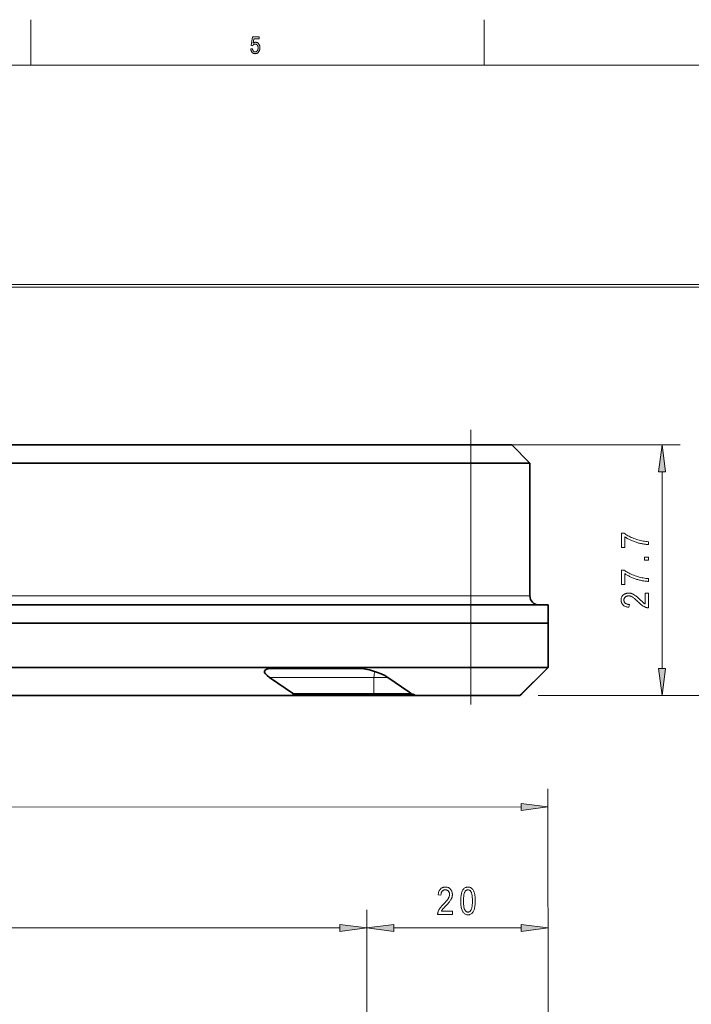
# Model space of a CAD drawing. Extents: x 5 to 415, y 5 to 296.
# Tile 13 of 50: x 193 to 267, y 187 to 296. Entities that reach past the tile are written whole.
import ezdxf

# ---------------------------------------------------------------- set-up
doc = ezdxf.new("R2010")
doc.units = 0
doc.linetypes.add('DASHDOT', pattern=[18.5, 12, -3, 0.5, -3])

msp = doc.modelspace()

# ---------------------------------------------------------------- linework, layer by layer
at = {"color": 7, "lineweight": 13, "ltscale": 0.125}
for p, q in [((194.5, 296), (194.5, 291)), ((244.5, 291), (244.5, 296))]:
    msp.add_line(p, q, dxfattribs=at)
at = {"color": 7, "lineweight": 13}
for p, q in [((10, 291), (410, 291)), ((180.608902, 266.507294), (275.099182, 266.507294)), ((185.373901, 266.797272), (285.60614, 266.797272)), ((245.0439, 249.097275), (266.122437, 249.097275)), ((264.122437, 224.421616), (264.122437, 246.12294)), ((50.136398, 232.447281), (243.0439, 232.447281)), ((250.443893, 221.447281), (275.099182, 221.447281)), ((250.443893, 221.447281), (285.60614, 221.447281)), ((251.543854, 176.528748), (251.543076, 211.153519)), ((44.612492, 209.14888), (248.568787, 209.153442)), ((231.5439, 161.478638), (231.5439, 197.811172)), ((231.5439, 161.478638), (231.5439, 197.811172)), ((251.5439, 176.528748), (251.5439, 197.811172)), ((94.265732, 195.811172), (228.569565, 195.811172))]:
    msp.add_line(p, q, dxfattribs=at)
at = {"color": 7, "linetype": 'DASHDOT', "lineweight": 13, "ltscale": 0.4995}
msp.add_line((243.044052, 250.762283), (243.044052, 230.782288), dxfattribs=at)
at = {"color": 7, "lineweight": 35}
for p, q in [((243.0439, 249.097275), (138.346405, 249.097275)), ((243.0439, 247.097275), (50.136398, 247.097275)), ((243.0439, 231.447281), (50.136509, 231.447281)), ((243.043793, 229.447281), (50.136398, 229.447281)), ((243.0439, 229.447281), (50.136509, 229.447281)), ((243.0439, 224.547287), (50.136398, 224.547287)), ((223.407486, 221.447281), (185.832718, 221.447281))]:
    msp.add_line(p, q, dxfattribs=at)
at = {"color": 7, "lineweight": 35, "ltscale": 0.112501}
msp.add_line((247.5439, 249.097275), (243.043854, 249.097275), dxfattribs=at)
at = {"color": 7, "lineweight": 13, "ltscale": 0.05}
for p, q in [((243.0439, 247.097275), (243.0439, 249.097275)), ((243.043686, 229.447281), (243.043686, 231.447281))]:
    msp.add_line(p, q, dxfattribs=at)
at = {"color": 7, "lineweight": 35, "ltscale": 0.070711}
msp.add_line((249.5439, 247.097275), (247.5439, 249.097275), dxfattribs=at)
at = {"color": 7, "lineweight": 35, "ltscale": 0.162503}
msp.add_line((249.5439, 247.097275), (243.043762, 247.097275), dxfattribs=at)
at = {"color": 7, "lineweight": 13, "ltscale": 0.36625}
msp.add_line((243.043762, 232.447281), (243.043762, 247.097275), dxfattribs=at)
at = {"color": 7, "lineweight": 35, "ltscale": 0.36625}
msp.add_line((249.5439, 232.447281), (249.5439, 247.097275), dxfattribs=at)
at = {"color": 7, "lineweight": 13, "ltscale": 0.025}
msp.add_line((243.043732, 231.447281), (243.043732, 232.447281), dxfattribs=at)
at = {"color": 7, "lineweight": 13, "ltscale": 0.162503}
msp.add_line((249.5439, 232.447281), (243.043762, 232.447281), dxfattribs=at)
at = {"color": 7, "linetype": 'DASHDOT', "lineweight": 13, "ltscale": 0.3}
msp.add_line((243.044052, 220.447281), (243.044052, 232.447281), dxfattribs=at)
at = {"color": 7, "lineweight": 35, "ltscale": 0.212501}
for p, q in [((251.5439, 231.447281), (243.043869, 231.447281)), ((243.043869, 229.447281), (251.5439, 229.447281))]:
    msp.add_line(p, q, dxfattribs=at)
at = {"color": 7, "lineweight": 35, "ltscale": 0.05}
msp.add_line((251.5439, 229.447281), (251.5439, 231.447281), dxfattribs=at)
at = {"color": 7, "lineweight": 13, "ltscale": 0.1225}
msp.add_line((243.043686, 224.547287), (243.043686, 229.447281), dxfattribs=at)
at = {"color": 7, "lineweight": 35, "ltscale": 0.212505}
for p, q in [((243.043686, 229.447281), (251.5439, 229.447281)), ((251.5439, 224.547287), (243.043686, 224.547287))]:
    msp.add_line(p, q, dxfattribs=at)
at = {"color": 7, "lineweight": 35, "ltscale": 0.1225}
msp.add_line((251.5439, 224.547287), (251.5439, 229.447281), dxfattribs=at)
at = {"color": 7, "lineweight": 35, "ltscale": 0.23723}
msp.add_line((221.105743, 224.447281), (230.594925, 224.447281), dxfattribs=at)
at = {"color": 7, "lineweight": 13, "ltscale": 0.0775}
msp.add_line((243.0439, 224.547287), (243.0439, 221.447281), dxfattribs=at)
at = {"color": 7, "lineweight": 35, "ltscale": 0.109602}
msp.add_line((251.5439, 224.547287), (248.443893, 221.447281), dxfattribs=at)
at = {"color": 7, "lineweight": 35, "ltscale": 0.035355}
msp.add_line((251.444138, 224.447281), (250.444153, 223.447281), dxfattribs=at)
at = {"color": 7, "lineweight": 35, "ltscale": 0.080473}
msp.add_line((220.800018, 223.447281), (223.468628, 221.647278), dxfattribs=at)
at = {"color": 7, "lineweight": 13, "ltscale": 0.288525}
msp.add_line((220.800018, 223.447281), (232.341019, 223.447281), dxfattribs=at)
at = {"color": 7, "lineweight": 13, "ltscale": 0.038113}
msp.add_line((233.865524, 223.447281), (232.341019, 223.447281), dxfattribs=at)
at = {"color": 7, "lineweight": 13, "ltscale": 0.045}
msp.add_line((232.341019, 223.447281), (232.341019, 221.647278), dxfattribs=at)
at = {"color": 7, "lineweight": 35, "ltscale": 0.070393}
msp.add_line((233.865784, 223.447281), (236.200134, 221.872742), dxfattribs=at)
at = {"color": 7, "lineweight": 35, "ltscale": 0.06364}
msp.add_line((250.444153, 223.447281), (248.644119, 221.647278), dxfattribs=at)
at = {"color": 7, "lineweight": 35, "ltscale": 0.005228}
msp.add_line((223.407486, 221.447281), (223.468628, 221.647278), dxfattribs=at)
at = {"color": 7, "lineweight": 35, "ltscale": 0.22181}
msp.add_line((232.341019, 221.647278), (223.468628, 221.647278), dxfattribs=at)
at = {"color": 7, "lineweight": 13, "ltscale": 0.005728}
msp.add_line((232.229187, 221.447281), (232.341019, 221.647278), dxfattribs=at)
at = {"color": 7, "lineweight": 35, "ltscale": 0.103868}
msp.add_line((236.495758, 221.647278), (232.341019, 221.647278), dxfattribs=at)
at = {"color": 7, "linetype": 'DASHDOT', "lineweight": 13, "ltscale": 0.006015}
msp.add_line((234.130447, 221.667328), (234.130447, 221.426727), dxfattribs=at)
at = {"color": 7, "lineweight": 35, "ltscale": 0.007071}
msp.add_line((248.444122, 221.447281), (248.644119, 221.647278), dxfattribs=at)
at = {"color": 7, "lineweight": 35, "ltscale": 0.220543}
msp.add_line((232.229187, 221.447281), (223.407486, 221.447281), dxfattribs=at)
at = {"color": 7, "lineweight": 35, "ltscale": 0.118761}
msp.add_line((236.97963, 221.447281), (232.229187, 221.447281), dxfattribs=at)
at = {"color": 7, "lineweight": 35, "ltscale": 0.151611}
msp.add_line((243.0439, 221.447281), (236.979446, 221.447281), dxfattribs=at)
at = {"color": 7, "lineweight": 35, "ltscale": 0.135002}
msp.add_line((248.443893, 221.447281), (243.043823, 221.447281), dxfattribs=at)
at = {"color": 7, "lineweight": 13, "ltscale": 0.391964}
msp.add_line((250.443893, 221.447281), (266.122437, 221.447281), dxfattribs=at)
at = {"color": 7, "lineweight": 13, "ltscale": 0.351283}
msp.add_line((234.518234, 195.811172), (248.569565, 195.811172), dxfattribs=at)
at = {"color": 7, "lineweight": 13}
for points in [[(218.751312, 292.768005), (218.947128, 292.788208), (218.95224, 292.753754), (218.958527, 292.7211), (218.965942, 292.690216), (218.974518, 292.661194), (218.984238, 292.633942), (218.995102, 292.60849), (219.007126, 292.584869), (219.020294, 292.563049), (219.034622, 292.54303), (219.050079, 292.524811), (219.066391, 292.508392), (219.083206, 292.493652), (219.10054, 292.480682), (219.118408, 292.469452), (219.13678, 292.45993), (219.15567, 292.452118), (219.175079, 292.446075), (219.195007, 292.441742), (219.215454, 292.439148), (219.23642, 292.438293), (219.262589, 292.439514), (219.28801, 292.443146), (219.312714, 292.449249), (219.33667, 292.457794), (219.359909, 292.46875), (219.382401, 292.482178), (219.404175, 292.498016), (219.425201, 292.516296), (219.445511, 292.537018), (219.465073, 292.560181), (219.483322, 292.58548), (219.499649, 292.612518), (219.514038, 292.641357), (219.52652, 292.671967), (219.537079, 292.704376), (219.545731, 292.738556), (219.552444, 292.774506), (219.557251, 292.812256), (219.560135, 292.851776), (219.561096, 292.893066), (219.560165, 292.931854), (219.557373, 292.968842), (219.552734, 293.004059), (219.546234, 293.037506), (219.537872, 293.069153), (219.527664, 293.09903), (219.515594, 293.127106), (219.501663, 293.153412), (219.485886, 293.177948), (219.468231, 293.200684), (219.449188, 293.221436), (219.429199, 293.240021), (219.408264, 293.256409), (219.386368, 293.27063), (219.363541, 293.282654), (219.339752, 293.29248), (219.315033, 293.30014), (219.289352, 293.305603), (219.262726, 293.308868), (219.235153, 293.309967), (219.218338, 293.309479), (219.201736, 293.308075), (219.185333, 293.305695), (219.169159, 293.302368), (219.153198, 293.298126), (219.137451, 293.292908), (219.121918, 293.286743), (219.106598, 293.279633), (219.091507, 293.271576), (219.076614, 293.262573), (219.062149, 293.252747), (219.048294, 293.242157), (219.035049, 293.230804), (219.022446, 293.218719), (219.010452, 293.205902), (218.999069, 293.192322), (218.988312, 293.178009), (218.97818, 293.162933), (218.968658, 293.147125), (218.959763, 293.130585), (218.784164, 293.158356), (218.931961, 294.109619), (219.686157, 294.109619), (219.686157, 293.892334), (219.081039, 293.892334), (218.998917, 293.394592), (219.026123, 293.416687), (219.05365, 293.436432), (219.081497, 293.453888), (219.10968, 293.468994), (219.138199, 293.481781), (219.167038, 293.492218), (219.196213, 293.500366), (219.225708, 293.506165), (219.255539, 293.509674), (219.28569, 293.510834), (219.323349, 293.509216), (219.360001, 293.504333), (219.39566, 293.496216), (219.430313, 293.484863), (219.463974, 293.470245), (219.496643, 293.452393), (219.528305, 293.431274), (219.55896, 293.406921), (219.588638, 293.379333), (219.61731, 293.34848), (219.644073, 293.31488), (219.668015, 293.279022), (219.689148, 293.240906), (219.707458, 293.200531), (219.722946, 293.157898), (219.735626, 293.112976), (219.745483, 293.065826), (219.752533, 293.016388), (219.75676, 292.964722), (219.758163, 292.910767), (219.75676, 292.857208), (219.752533, 292.805237), (219.745483, 292.754791), (219.735626, 292.705902), (219.722946, 292.658569), (219.707458, 292.612793), (219.689148, 292.568573), (219.668015, 292.525909), (219.644073, 292.484802), (219.61731, 292.445221), (219.588165, 292.408386), (219.557098, 292.375427), (219.524094, 292.346344), (219.489151, 292.321136), (219.452286, 292.299805), (219.413483, 292.282349), (219.372757, 292.268768), (219.330078, 292.259064), (219.285477, 292.253265), (219.238953, 292.251312), (219.20015, 292.252686), (219.162567, 292.256805), (219.126221, 292.263641), (219.091095, 292.273254), (219.05719, 292.285583), (219.024521, 292.300659), (218.993057, 292.318481), (218.962845, 292.33905), (218.933838, 292.362335), (218.906067, 292.388397), (218.880081, 292.41684), (218.856415, 292.447418), (218.835098, 292.480133), (218.816116, 292.514923), (218.799469, 292.551819), (218.785172, 292.590851), (218.773193, 292.631958), (218.763565, 292.675201), (218.756271, 292.720551)], [(264.514038, 246.12294), (264.122437, 249.097275), (263.730896, 246.12294)], [(260.01535, 237.762115), (259.661316, 237.762115), (259.661316, 239.354202), (259.947815, 239.354202), (260.043121, 239.283844), (260.143982, 239.21521), (260.250458, 239.1483), (260.362488, 239.083099), (260.480164, 239.019623), (260.603363, 238.957855), (260.732178, 238.897827), (260.866577, 238.839493), (261.006561, 238.782898), (261.15213, 238.728012), (261.300354, 238.676285), (261.448303, 238.629135), (261.596008, 238.586563), (261.743469, 238.548584), (261.890625, 238.515182), (262.037506, 238.486374), (262.184143, 238.462143), (262.330505, 238.442505), (262.476624, 238.427444), (262.622437, 238.416962), (262.622437, 238.105911), (262.545898, 238.108215), (262.466858, 238.112656), (262.385315, 238.119263), (262.30127, 238.128006), (262.214722, 238.138901), (262.125671, 238.151947), (262.034119, 238.167145), (261.940125, 238.184494), (261.843567, 238.203979), (261.744568, 238.225616), (261.644745, 238.249191), (261.545898, 238.274445), (261.447968, 238.301407), (261.351013, 238.330078), (261.254944, 238.360428), (261.159851, 238.392487), (261.065704, 238.426239), (260.972473, 238.4617), (260.880219, 238.49884), (260.788879, 238.537689), (260.699402, 238.577698), (260.612579, 238.618317), (260.528473, 238.659561), (260.447083, 238.701401), (260.368347, 238.743866), (260.292358, 238.786942), (260.219055, 238.830643), (260.148438, 238.874939), (260.080566, 238.919861), (260.01535, 238.965393)], [(262.622437, 236.366486), (262.202942, 236.366486), (262.202942, 236.710281), (262.622437, 236.710281)], [(260.01535, 233.695953), (259.661316, 233.695953), (259.661316, 235.28804), (259.947815, 235.28804), (260.043121, 235.217682), (260.143982, 235.149048), (260.250458, 235.082138), (260.362488, 235.016937), (260.480164, 234.953461), (260.603363, 234.891693), (260.732178, 234.83165), (260.866577, 234.773331), (261.006561, 234.716736), (261.15213, 234.66185), (261.300354, 234.610107), (261.448303, 234.562958), (261.596008, 234.520401), (261.743469, 234.482422), (261.890625, 234.44902), (262.037506, 234.420212), (262.184143, 234.395981), (262.330505, 234.376328), (262.476624, 234.361267), (262.622437, 234.3508), (262.622437, 234.039749), (262.545898, 234.042038), (262.466858, 234.046494), (262.385315, 234.053101), (262.30127, 234.061844), (262.214722, 234.072739), (262.125671, 234.085785), (262.034119, 234.100983), (261.940125, 234.118332), (261.843567, 234.137817), (261.744568, 234.159454), (261.644745, 234.183014), (261.545898, 234.208282), (261.447968, 234.235245), (261.351013, 234.263901), (261.254944, 234.294266), (261.159851, 234.326324), (261.065704, 234.360077), (260.972473, 234.395523), (260.880219, 234.432678), (260.788879, 234.471527), (260.699402, 234.511536), (260.612579, 234.552155), (260.528473, 234.593399), (260.447083, 234.635239), (260.368347, 234.677704), (260.292358, 234.720779), (260.219055, 234.764465), (260.148438, 234.808777), (260.080566, 234.853699), (260.01535, 234.899231)], [(262.268433, 232.756653), (262.622437, 232.756653), (262.622437, 231.129791), (262.578979, 231.129974), (262.534454, 231.133011), (262.488922, 231.138901), (262.442383, 231.147629), (262.394775, 231.159195), (262.346191, 231.173615), (262.29657, 231.190872), (262.245911, 231.210983), (262.194244, 231.233932), (262.141541, 231.259735), (262.087402, 231.289215), (262.031311, 231.323212), (261.973267, 231.361725), (261.91333, 231.40477), (261.851471, 231.452347), (261.787689, 231.50444), (261.721985, 231.56105), (261.654358, 231.622192), (261.584778, 231.687851), (261.513306, 231.758026), (261.430908, 231.839813), (261.352356, 231.915756), (261.277588, 231.985855), (261.206665, 232.050079), (261.139587, 232.108475), (261.076324, 232.160995), (261.016907, 232.207672), (260.961273, 232.248505), (260.909485, 232.283478), (260.861542, 232.312592), (260.815796, 232.337479), (260.770721, 232.359741), (260.726257, 232.379395), (260.682434, 232.396408), (260.639252, 232.410828), (260.59668, 232.422607), (260.554779, 232.431778), (260.513489, 232.438324), (260.472839, 232.442261), (260.4328, 232.443558), (260.387817, 232.44223), (260.344543, 232.438202), (260.302948, 232.431503), (260.263062, 232.422119), (260.224854, 232.410049), (260.188354, 232.395309), (260.153564, 232.377884), (260.120453, 232.357773), (260.08905, 232.334991), (260.059357, 232.309525), (260.031921, 232.282089), (260.007416, 232.253418), (259.985779, 232.22348), (259.967041, 232.192307), (259.951172, 232.159882), (259.938171, 232.126205), (259.92807, 232.091293), (259.920837, 232.055115), (259.916534, 232.0177), (259.9151, 231.979034), (259.916626, 231.937637), (259.921326, 231.897751), (259.929077, 231.859375), (259.939972, 231.822525), (259.953979, 231.787186), (259.971069, 231.753357), (259.991272, 231.721039), (260.014618, 231.690247), (260.041077, 231.660965), (260.070618, 231.633194), (260.103088, 231.607529), (260.138245, 231.584579), (260.176086, 231.564316), (260.216644, 231.546753), (260.259888, 231.531906), (260.305847, 231.519745), (260.354523, 231.510284), (260.405884, 231.50354), (260.459961, 231.499481), (260.516724, 231.498138), (260.477844, 231.187088), (260.393616, 231.195419), (260.31366, 231.207336), (260.238037, 231.222839), (260.166626, 231.241928), (260.099518, 231.264587), (260.036682, 231.290833), (259.978119, 231.320663), (259.923828, 231.354065), (259.87384, 231.391052), (259.828125, 231.431625), (259.786682, 231.475327), (259.749634, 231.521713), (259.71698, 231.57077), (259.688629, 231.622513), (259.664673, 231.676941), (259.64505, 231.734039), (259.629791, 231.793823), (259.618896, 231.856293), (259.612366, 231.921432), (259.610168, 231.989273), (259.612732, 232.062744), (259.620331, 232.132553), (259.632996, 232.1987), (259.650757, 232.261185), (259.673615, 232.320007), (259.701538, 232.375168), (259.734497, 232.426666), (259.772583, 232.474503), (259.815735, 232.518677), (259.863922, 232.559189), (259.915375, 232.595932), (259.968201, 232.628799), (260.022461, 232.657806), (260.078064, 232.682953), (260.135071, 232.704224), (260.193481, 232.721619), (260.253265, 232.735168), (260.314453, 232.744827), (260.377014, 232.750641), (260.44101, 232.752563), (260.498047, 232.751053), (260.554657, 232.746506), (260.610779, 232.738937), (260.666443, 232.728333), (260.721619, 232.714706), (260.776306, 232.698059), (260.830566, 232.67836), (260.884338, 232.655655), (260.937622, 232.629913), (260.990479, 232.601135), (261.0448, 232.56813), (261.102661, 232.529678), (261.164001, 232.485779), (261.228821, 232.436447), (261.29718, 232.381653), (261.369019, 232.321442), (261.444336, 232.255768), (261.523193, 232.184662), (261.60553, 232.108093), (261.691345, 232.026108), (261.744843, 231.973984), (261.7948, 231.925705), (261.841248, 231.881241), (261.884216, 231.840622), (261.923615, 231.803818), (261.959503, 231.770828), (261.991882, 231.741684), (262.020752, 231.716354), (262.046082, 231.69487), (262.067871, 231.677185), (262.087952, 231.661728), (262.107971, 231.646866), (262.128052, 231.632599), (262.148102, 231.618912), (262.168152, 231.60582), (262.188202, 231.593338), (262.208252, 231.581436), (262.228333, 231.570129), (262.248352, 231.559418), (262.268433, 231.549286)], [(263.730896, 224.421616), (264.122437, 221.447281), (264.514038, 224.421616)], [(248.568802, 208.761871), (251.543121, 209.153519), (248.568787, 209.545029)], [(240.994568, 197.665192), (240.994568, 197.311172), (239.367691, 197.311172), (239.367874, 197.35466), (239.370911, 197.39917), (239.376801, 197.444702), (239.385529, 197.491257), (239.397095, 197.538834), (239.411514, 197.587433), (239.428787, 197.637054), (239.448883, 197.687714), (239.471832, 197.73938), (239.497635, 197.792068), (239.527115, 197.846237), (239.561111, 197.902328), (239.599625, 197.960342), (239.642685, 198.020279), (239.690247, 198.082153), (239.74234, 198.145935), (239.79895, 198.211639), (239.860092, 198.279266), (239.925751, 198.348831), (239.995926, 198.420319), (240.077713, 198.502716), (240.153656, 198.581284), (240.223755, 198.656021), (240.287979, 198.726944), (240.346375, 198.794037), (240.398895, 198.8573), (240.445572, 198.916733), (240.486404, 198.972351), (240.521378, 199.024124), (240.550491, 199.072083), (240.575378, 199.117813), (240.597641, 199.162903), (240.617294, 199.207367), (240.634308, 199.25119), (240.648727, 199.294373), (240.660507, 199.336929), (240.669678, 199.378845), (240.676224, 199.420135), (240.680161, 199.460785), (240.681458, 199.500793), (240.68013, 199.545792), (240.676102, 199.589081), (240.669403, 199.630676), (240.660019, 199.670563), (240.647949, 199.708771), (240.633209, 199.74527), (240.615784, 199.78006), (240.595673, 199.813156), (240.572891, 199.844559), (240.547424, 199.874268), (240.519989, 199.901672), (240.491318, 199.926208), (240.46138, 199.947845), (240.430206, 199.966599), (240.397781, 199.982468), (240.364105, 199.995453), (240.329193, 200.005554), (240.293015, 200.012772), (240.2556, 200.01709), (240.216934, 200.018539), (240.175537, 200.016983), (240.135651, 200.012314), (240.097275, 200.004547), (240.060425, 199.993652), (240.025085, 199.97966), (239.991257, 199.962555), (239.958954, 199.942322), (239.928146, 199.919006), (239.898865, 199.892563), (239.871094, 199.863007), (239.845428, 199.830551), (239.822479, 199.795395), (239.802216, 199.757538), (239.784653, 199.71698), (239.769806, 199.673721), (239.757645, 199.627762), (239.748184, 199.579102), (239.74144, 199.52774), (239.737381, 199.473663), (239.736038, 199.416901), (239.424988, 199.45578), (239.433319, 199.540009), (239.445236, 199.619934), (239.460739, 199.695602), (239.479828, 199.766998), (239.502487, 199.834106), (239.528732, 199.896942), (239.558563, 199.955505), (239.591965, 200.009781), (239.628952, 200.059784), (239.669525, 200.105515), (239.713226, 200.146912), (239.759613, 200.18396), (239.80867, 200.21666), (239.860413, 200.244995), (239.914841, 200.268967), (239.971939, 200.288574), (240.031723, 200.303833), (240.094193, 200.314728), (240.159332, 200.321274), (240.227173, 200.323456), (240.300644, 200.320908), (240.370453, 200.313293), (240.4366, 200.300613), (240.499084, 200.282852), (240.557907, 200.26001), (240.613068, 200.232101), (240.664566, 200.199112), (240.712402, 200.161041), (240.756577, 200.117905), (240.797089, 200.069702), (240.833832, 200.01825), (240.866699, 199.965408), (240.895706, 199.911179), (240.920853, 199.85556), (240.942123, 199.798553), (240.959534, 199.740143), (240.973068, 199.680359), (240.982727, 199.619171), (240.988541, 199.55658), (240.990463, 199.492615), (240.988953, 199.435547), (240.984406, 199.378967), (240.976837, 199.322845), (240.966232, 199.267181), (240.952606, 199.212006), (240.935959, 199.157288), (240.91626, 199.103058), (240.893555, 199.049286), (240.867813, 198.995987), (240.839035, 198.943161), (240.80603, 198.888824), (240.767578, 198.830978), (240.723679, 198.769638), (240.674347, 198.704803), (240.619568, 198.636459), (240.559341, 198.564621), (240.493668, 198.489288), (240.422562, 198.410446), (240.345993, 198.32811), (240.264008, 198.242279), (240.211884, 198.188782), (240.163605, 198.138809), (240.119141, 198.092361), (240.078522, 198.049423), (240.041718, 198.01001), (240.008728, 197.974121), (239.979584, 197.941742), (239.954254, 197.912888), (239.93277, 197.887558), (239.9151, 197.865738), (239.899628, 197.845688), (239.884766, 197.825638), (239.870499, 197.805573), (239.856812, 197.785522), (239.843719, 197.765472), (239.831238, 197.745407), (239.819336, 197.725357), (239.808029, 197.705307), (239.797318, 197.685242), (239.787201, 197.665192)], [(241.913391, 198.79071), (241.915421, 198.938065), (241.921539, 199.078094), (241.931717, 199.210815), (241.945969, 199.336197), (241.964294, 199.454254), (241.986694, 199.564972), (242.013153, 199.668381), (242.043701, 199.764465), (242.078308, 199.85321), (242.117004, 199.934631), (242.159653, 200.008514), (242.206177, 200.074615), (242.256577, 200.132935), (242.310837, 200.183472), (242.368958, 200.226242), (242.430954, 200.26123), (242.496826, 200.288452), (242.566559, 200.307892), (242.640152, 200.319565), (242.717621, 200.323456), (242.786514, 200.320297), (242.852432, 200.310837), (242.915359, 200.29509), (242.975296, 200.273026), (243.032242, 200.244659), (243.086212, 200.209991), (243.137192, 200.169037), (243.185181, 200.121765), (243.230179, 200.068176), (243.272186, 200.008301), (243.318848, 199.927612), (243.360596, 199.837799), (243.39743, 199.738861), (243.429352, 199.630783), (243.45636, 199.513596), (243.478455, 199.387268), (243.495651, 199.251816), (243.507935, 199.107239), (243.515305, 198.953537), (243.517746, 198.79071), (243.515732, 198.644119), (243.509644, 198.504745), (243.499527, 198.372604), (243.485336, 198.247681), (243.467102, 198.129974), (243.444824, 198.019501), (243.418488, 197.91626), (243.388092, 197.820221), (243.353653, 197.73143), (243.315155, 197.649841), (243.272675, 197.575775), (243.226273, 197.509506), (243.175919, 197.451035), (243.121658, 197.40036), (243.063461, 197.357468), (243.001328, 197.322388), (242.935272, 197.29509), (242.86528, 197.275604), (242.791367, 197.263916), (242.713516, 197.26001), (242.644409, 197.263443), (242.57785, 197.273758), (242.513855, 197.290955), (242.452408, 197.315018), (242.393524, 197.345963), (242.337189, 197.383774), (242.283432, 197.428467), (242.232208, 197.480042), (242.183563, 197.538483), (242.137466, 197.603806), (242.094894, 197.677551), (242.056793, 197.761292), (242.023193, 197.855011), (241.994049, 197.958725), (241.969406, 198.072418), (241.949234, 198.196106), (241.933548, 198.329773), (241.922348, 198.473434), (241.915634, 198.627075)], [(242.222397, 198.79071), (242.223801, 198.649414), (242.227997, 198.517761), (242.235001, 198.395752), (242.244827, 198.283371), (242.257431, 198.180634), (242.272858, 198.087524), (242.291077, 198.004059), (242.312103, 197.930237), (242.335938, 197.866058), (242.362564, 197.811508), (242.391388, 197.764267), (242.421799, 197.722), (242.453766, 197.684708), (242.48732, 197.65239), (242.522446, 197.625031), (242.559143, 197.602661), (242.597427, 197.585251), (242.637268, 197.572815), (242.678711, 197.565369), (242.72171, 197.562881), (242.762375, 197.565399), (242.801682, 197.572937), (242.839645, 197.585526), (242.876251, 197.603149), (242.911514, 197.625809), (242.945419, 197.653488), (242.977982, 197.686218), (243.009186, 197.723969), (243.039047, 197.766754), (243.067551, 197.814575), (243.093994, 197.869644), (243.117645, 197.934174), (243.138519, 198.008148), (243.156601, 198.091583), (243.171921, 198.184464), (243.184433, 198.286804), (243.194183, 198.398605), (243.201141, 198.519852), (243.205307, 198.650543), (243.206696, 198.79071), (243.205307, 198.932373), (243.201096, 199.064346), (243.194092, 199.186615), (243.18428, 199.299194), (243.171661, 199.402069), (243.156235, 199.495239), (243.138016, 199.578705), (243.116989, 199.652481), (243.093155, 199.716553), (243.066528, 199.77092), (243.037659, 199.817963), (243.007141, 199.860062), (242.97496, 199.897202), (242.941116, 199.929398), (242.905624, 199.956635), (242.868469, 199.978912), (242.829666, 199.996246), (242.7892, 200.008636), (242.74707, 200.016068), (242.703293, 200.018539), (242.663025, 200.016022), (242.6241, 200.008469), (242.586502, 199.99588), (242.550217, 199.978271), (242.515274, 199.955612), (242.481674, 199.927917), (242.449387, 199.895203), (242.418442, 199.857452), (242.388809, 199.814651), (242.360519, 199.76683), (242.334274, 199.711761), (242.310791, 199.647247), (242.29007, 199.573273), (242.272125, 199.489838), (242.256927, 199.396942), (242.244492, 199.294617), (242.234818, 199.182816), (242.227921, 199.061569), (242.22377, 198.930862)], [(228.569565, 195.419586), (231.5439, 195.811172), (228.569565, 196.202744)], [(234.518234, 196.202744), (231.5439, 195.811172), (234.518234, 195.419586)], [(248.569565, 195.419586), (251.5439, 195.811172), (248.569565, 196.202744)]]:
    msp.add_lwpolyline(points, close=True, dxfattribs=at)
at = {"color": 7, "lineweight": 35}
for centre, radius, start, end in [((250.5439, 232.447281), 1, 180.000005, 269.999997), ((234.410202, 219.219131), 3.200855, 49.340293, 55.999106), ((234.013397, 214.960205), 7.132975, 65.428964, 69.634188)]:
    msp.add_arc(centre, radius, start, end, dxfattribs=at)
for centre, start_param, end_param in [((222.588303, 223.447281), 2.3561944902, 3.926990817), ((232.077484, 223.447281), 0.7854017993, 2.3561956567)]:
    msp.add_ellipse(centre, major_axis=(2.312843, -0.707108), ratio=0.305731, start_param=start_param, end_param=end_param, dxfattribs=at)
at = {"color": 7, "lineweight": 13}
msp.add_ellipse((232.900223, 223.447281), major_axis=(0, -1), ratio=0.559193, start_param=4.0049764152, end_param=4.7123889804, dxfattribs=at)
for points in [[(264.514038, 246.12294), (264.122437, 249.097275), (264.514038, 246.12294), (263.730896, 246.12294)], [(263.730896, 224.421616), (264.122437, 221.447281), (263.730896, 224.421616), (264.514038, 224.421616)], [(248.568802, 208.761871), (251.543121, 209.153519), (248.568802, 208.761871), (248.568787, 209.545029)], [(228.569565, 195.419586), (231.5439, 195.811172), (228.569565, 195.419586), (228.569565, 196.202744)], [(234.518234, 196.202744), (231.5439, 195.811172), (234.518234, 196.202744), (234.518234, 195.419586)], [(248.569565, 195.419586), (251.5439, 195.811172), (248.569565, 195.419586), (248.569565, 196.202744)]]:
    msp.add_solid(points, dxfattribs=at)

doc.saveas('drawing.dxf')
